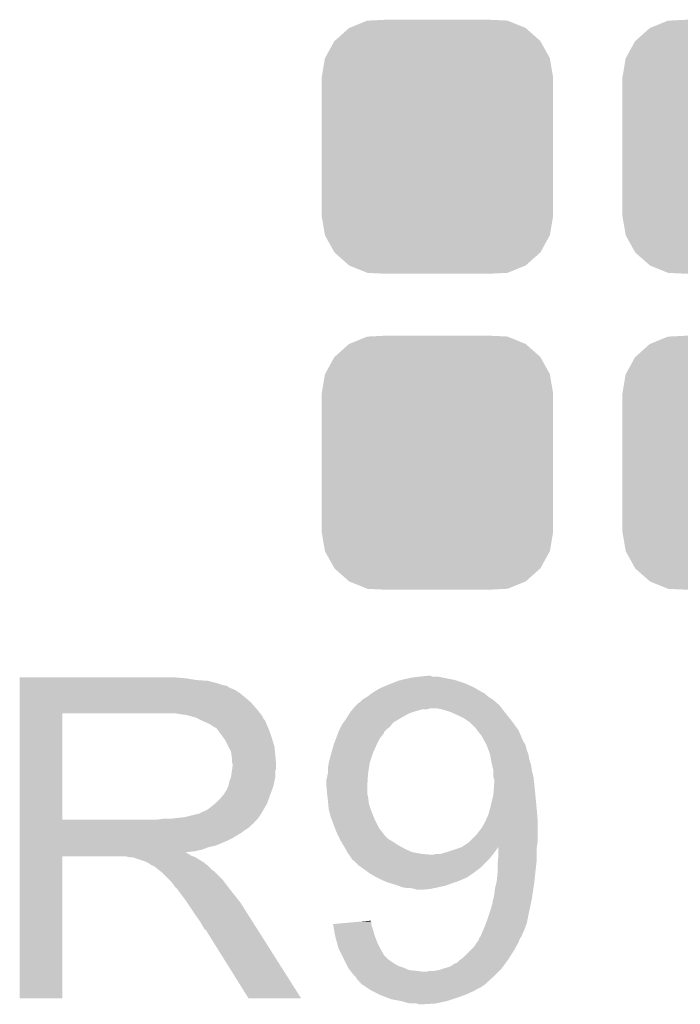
# Model space of a CAD drawing. Extents: x -1.3 to 24.2, y -3.9 to 39.2.
# Tile 42 of 53: x 7.7 to 9.8, y 32.5 to 35.5. Entities that reach past the tile are written whole.
import ezdxf

# ---------------------------------------------------------------- set-up
doc = ezdxf.new("R2010")
doc.units = 0
doc.layers.get('0').update_dxf_attribs({"linetype": 'CONTINUOUS'})
doc.layers.add('SMART_DOF_6_CLICK_V100_GTO', color=14, linetype='CONTINUOUS')
doc.layers.add('SMART_DOF_6_CLICK_V100_GTS', color=12, linetype='CONTINUOUS')

# ---------------------------------------------------------------- blocks, each defined once
blk = doc.blocks.new('CUSTOM_73')
for points in [[(-0.312264, 0.321732), (-0.26893, 0.360448), (0.312592, 0.321732), (0.268592, 0.360448)], [(-0.26893, 0.360448), (-0.267216, 0.361152), (0.268592, 0.360448), (0.26779, 0.361152)], [(-0.267216, 0.361152), (-0.213724, 0.383108), (0.26779, 0.361152), (0.21312, 0.383108)], [(-0.213724, 0.383108), (-0.20803, 0.383392), (0.21312, 0.383108), (0.212412, 0.383392)], [(-0.20803, 0.383392), (-0.154122, 0.38608), (0.212412, 0.383392), (0.154132, 0.38608)], [(-0.341452, 0.269636), (-0.313432, 0.320688), (0.341702, 0.269636), (0.313176, 0.320688)], [(-0.313432, 0.320688), (-0.312264, 0.321732), (0.313176, 0.320688), (0.312592, 0.321732)], [(-0.342144, 0.268372), (-0.341452, 0.269636), (0.34192, 0.268372), (0.341702, 0.269636)], [(-0.35179, 0.21082), (-0.342144, 0.268372), (0.35179, 0.21082), (0.34192, 0.268372)], [(-0.35179, 0.20955), (-0.35179, 0.21082), (0.35179, 0.20955), (0.35179, 0.21082)], [(-0.35179, -0.20955), (-0.35179, 0.20955), (0.35179, -0.20955), (0.35179, 0.20955)], [(-0.35179, -0.21082), (-0.35179, -0.20955), (0.35179, -0.21082), (0.35179, -0.20955)], [(-0.34192, -0.268358), (-0.35179, -0.21082), (0.342148, -0.268358), (0.35179, -0.21082)], [(-0.341702, -0.269636), (-0.34192, -0.268358), (0.341446, -0.269636), (0.342148, -0.268358)], [(-0.313184, -0.320676), (-0.341702, -0.269636), (0.31344, -0.320676), (0.341446, -0.269636)], [(-0.312594, -0.321732), (-0.313184, -0.320676), (0.312258, -0.321732), (0.31344, -0.320676)], [(-0.268602, -0.36044), (-0.312594, -0.321732), (0.26894, -0.36044), (0.312258, -0.321732)], [(-0.267792, -0.361154), (-0.268602, -0.36044), (0.2672, -0.361154), (0.26894, -0.36044)], [(-0.213136, -0.383104), (-0.267792, -0.361154), (0.213734, -0.383104), (0.2672, -0.361154)], [(-0.212414, -0.383394), (-0.213136, -0.383104), (0.207926, -0.383394), (0.213734, -0.383104)], [(-0.154122, -0.38608), (-0.212414, -0.383394), (0.154132, -0.38608), (0.207926, -0.383394)]]:
    blk.add_solid(points)

msp = doc.modelspace()

# ---------------------------------------------------------------- linework, layer by layer
at = {"layer": 'SMART_DOF_6_CLICK_V100_GTO'}
for points in [[(7.747022, 33.51022), (7.747024, 33.51276), (8.25246, 33.51022), (8.22452, 33.51276)], [(8.91794, 33.50768), (8.9408, 33.51276), (9.057634, 33.50768), (9.03224, 33.51276)], [(8.9408, 33.51276), (8.96112, 33.5153), (9.03224, 33.51276), (9.019542, 33.5153)], [(8.96112, 33.5153), (8.986498, 33.517838), (9.001764, 33.5153), (8.996684, 33.517838)], [(8.986498, 33.517838), (8.986518, 33.51784), (8.996684, 33.517838), (8.986518, 33.51784)], [(7.747022, 33.50514), (7.747022, 33.51022), (8.282938, 33.50514), (8.25246, 33.51022)], [(7.747022, 33.5026), (7.747022, 33.50514), (8.3185, 33.5026), (8.282938, 33.50514)], [(7.747022, 33.49498), (7.747022, 33.5026), (8.348978, 33.49498), (8.3185, 33.5026)], [(7.747022, 33.4899), (7.747022, 33.49498), (8.364222, 33.4899), (8.348978, 33.49498)], [(7.747022, 33.48736), (7.747022, 33.4899), (8.376922, 33.48736), (8.364222, 33.4899)], [(7.747022, 33.487336), (7.747022, 33.48736), (8.37946, 33.487336), (8.376922, 33.48736)], [(7.747022, 33.484814), (7.747022, 33.487336), (8.379476, 33.484814), (8.37946, 33.487336)], [(7.747022, 33.47974), (7.747022, 33.484814), (8.38962, 33.47974), (8.379476, 33.484814)], [(8.841742, 33.47974), (8.847668, 33.48228), (9.133116, 33.47974), (9.12876, 33.48228)], [(8.847668, 33.48228), (8.85952, 33.48736), (9.12876, 33.48228), (9.117584, 33.48736)], [(8.85952, 33.48736), (8.87857, 33.49498), (9.117584, 33.48736), (9.10082, 33.49498)], [(8.87857, 33.49498), (8.897622, 33.5026), (9.10082, 33.49498), (9.077956, 33.5026)], [(8.897622, 33.5026), (8.907772, 33.505138), (9.077956, 33.5026), (9.07034, 33.505138)], [(8.907772, 33.505138), (8.91794, 33.50768), (9.07034, 33.505138), (9.057634, 33.50768)], [(7.747022, 33.474658), (7.747022, 33.47974), (8.402322, 33.474658), (8.38962, 33.47974)], [(7.747022, 33.4645), (7.747022, 33.474658), (8.41756, 33.4645), (8.402322, 33.474658)], [(7.747022, 33.4518), (7.747022, 33.4645), (8.4328, 33.4518), (8.41756, 33.4645)], [(8.790942, 33.446722), (8.80364, 33.45434), (9.18337, 33.446722), (9.17194, 33.45434)], [(8.80364, 33.45434), (8.81041, 33.459418), (9.17194, 33.45434), (9.166858, 33.459418)], [(8.81041, 33.459418), (8.813792, 33.461954), (9.166858, 33.459418), (9.161796, 33.461954)], [(8.813792, 33.461954), (8.8138, 33.46196), (9.161796, 33.461954), (9.161796, 33.46196)], [(8.8138, 33.46196), (8.817572, 33.464476), (9.161796, 33.46196), (9.16178, 33.464476)], [(8.817572, 33.464476), (8.817608, 33.4645), (9.16178, 33.464476), (9.159242, 33.4645)], [(8.817608, 33.4645), (8.829038, 33.47212), (9.159242, 33.4645), (9.14618, 33.47212)], [(8.829038, 33.47212), (8.841742, 33.47974), (9.14618, 33.47212), (9.133116, 33.47974)], [(7.74702, 33.416242), (7.747022, 33.43656), (8.46836, 33.416242), (8.450582, 33.43656)], [(7.747022, 33.43656), (7.747022, 33.4518), (8.450582, 33.43656), (8.4328, 33.4518)], [(8.761546, 33.41878), (8.768078, 33.4264), (9.212864, 33.41878), (9.206936, 33.4264)], [(8.768078, 33.4264), (8.770616, 33.428938), (9.206936, 33.4264), (9.204962, 33.428938)], [(8.770616, 33.428938), (8.7757, 33.43402), (9.204962, 33.428938), (9.199034, 33.43402)], [(8.7757, 33.43402), (8.783322, 33.439102), (9.199034, 33.43402), (9.193106, 33.439102)], [(8.783322, 33.439102), (8.7884, 33.44418), (9.193106, 33.439102), (9.187182, 33.44418)], [(8.7884, 33.44418), (8.790942, 33.446722), (9.187182, 33.44418), (9.18337, 33.446722)], [(7.747012, 33.080982), (7.74702, 33.40352), (7.87654, 33.080982), (7.876542, 33.40352)], [(7.74702, 33.40354), (7.74702, 33.416242), (8.478238, 33.40354), (8.46836, 33.416242)], [(7.74702, 33.40352), (7.74702, 33.40354), (7.876542, 33.40352), (8.18388, 33.40354)], [(8.255002, 33.39846), (8.221982, 33.40354), (8.48219, 33.39846), (8.478238, 33.40354)], [(8.273636, 33.393378), (8.255002, 33.39846), (8.48614, 33.393378), (8.48219, 33.39846)], [(8.28294, 33.39084), (8.273636, 33.393378), (8.486144, 33.39084), (8.48614, 33.393378)], [(8.741726, 33.39084), (8.749664, 33.40354), (8.90778, 33.39084), (8.930642, 33.40354)], [(8.749664, 33.40354), (8.75284, 33.408622), (8.930642, 33.40354), (8.945886, 33.408622)], [(8.75284, 33.408622), (8.755014, 33.41116), (8.945886, 33.408622), (8.9535, 33.41116)], [(8.755014, 33.41116), (8.759368, 33.41624), (8.9535, 33.41116), (8.971282, 33.41624)], [(8.759368, 33.41624), (8.75937, 33.416242), (8.971282, 33.41624), (8.986522, 33.416242)], [(8.75937, 33.416242), (8.761546, 33.41878), (8.986522, 33.416242), (8.994144, 33.41878)], [(9.0297, 33.41624), (9.016998, 33.41878), (9.214838, 33.41624), (9.212864, 33.41878)], [(9.055102, 33.40862), (9.0297, 33.41624), (9.220766, 33.40862), (9.214838, 33.41624)], [(9.060818, 33.40608), (9.055102, 33.40862), (9.22274, 33.40608), (9.220766, 33.40862)], [(9.07796, 33.39846), (9.060818, 33.40608), (9.228836, 33.39846), (9.22274, 33.40608)], [(9.098282, 33.388298), (9.07796, 33.39846), (9.236966, 33.388298), (9.228836, 33.39846)], [(8.282952, 33.390834), (8.28294, 33.39084), (8.486144, 33.390834), (8.486144, 33.39084)], [(8.303256, 33.380682), (8.282952, 33.390834), (8.49376, 33.380682), (8.486144, 33.390834)], [(8.30326, 33.38068), (8.303256, 33.380682), (8.493762, 33.38068), (8.49376, 33.380682)], [(8.32104, 33.37306), (8.30326, 33.38068), (8.49681, 33.37306), (8.493762, 33.38068)], [(8.32951, 33.36798), (8.32104, 33.37306), (8.49884, 33.36798), (8.49681, 33.37306)], [(8.33374, 33.365442), (8.32951, 33.36798), (8.499928, 33.365442), (8.49884, 33.36798)], [(8.341364, 33.36036), (8.33374, 33.365442), (8.502106, 33.36036), (8.499928, 33.365442)], [(8.718552, 33.352746), (8.723632, 33.362902), (8.859528, 33.352746), (8.872222, 33.362902)], [(8.723632, 33.362902), (8.727442, 33.370518), (8.872222, 33.362902), (8.878314, 33.370518)], [(8.727442, 33.370518), (8.731072, 33.375602), (8.878314, 33.370518), (8.882384, 33.375602)], [(8.731072, 33.375602), (8.74014, 33.3883), (8.882384, 33.375602), (8.903546, 33.3883)], [(8.74014, 33.3883), (8.741726, 33.39084), (8.903546, 33.3883), (8.90778, 33.39084)], [(9.10971, 33.38068), (9.098282, 33.388298), (9.24306, 33.38068), (9.236966, 33.388298)], [(9.113522, 33.378138), (9.10971, 33.38068), (9.24491, 33.378138), (9.24306, 33.38068)], [(9.131306, 33.36036), (9.113522, 33.378138), (9.25784, 33.36036), (9.24491, 33.378138)], [(8.343904, 33.360352), (8.341364, 33.36036), (8.50211, 33.360352), (8.502106, 33.36036)], [(8.35152, 33.3502), (8.343904, 33.360352), (8.50646, 33.3502), (8.50211, 33.360352)], [(8.35914, 33.34004), (8.35152, 33.3502), (8.509848, 33.34004), (8.50646, 33.3502)], [(8.368212, 33.32734), (8.35914, 33.34004), (8.51408, 33.32734), (8.509848, 33.34004)], [(8.708706, 33.32734), (8.71347, 33.340042), (8.84174, 33.32734), (8.851902, 33.340042)], [(8.71347, 33.340042), (8.71728, 33.3502), (8.851902, 33.340042), (8.856994, 33.3502)], [(8.71728, 33.3502), (8.71729, 33.350222), (8.856994, 33.3502), (8.85952, 33.350222)], [(8.71729, 33.350222), (8.718552, 33.352746), (8.85952, 33.350222), (8.859528, 33.352746)], [(9.13384, 33.360338), (9.131306, 33.36036), (9.257856, 33.360338), (9.25784, 33.36036)], [(9.133844, 33.357814), (9.13384, 33.360338), (9.259692, 33.357814), (9.257856, 33.360338)], [(9.13779, 33.352742), (9.133844, 33.357814), (9.26338, 33.352742), (9.259692, 33.357814)], [(9.151622, 33.33496), (9.13779, 33.352742), (9.271002, 33.33496), (9.26338, 33.352742)], [(9.161318, 33.317182), (9.151622, 33.33496), (9.278622, 33.317182), (9.271002, 33.33496)], [(8.37184, 33.322258), (8.368212, 33.32734), (8.515606, 33.322258), (8.51408, 33.32734)], [(8.382, 33.301938), (8.37184, 33.322258), (8.5217, 33.301938), (8.515606, 33.322258)], [(8.694782, 33.284158), (8.701314, 33.30702), (8.82142, 33.284158), (8.83158, 33.30702)], [(8.701314, 33.30702), (8.70204, 33.30956), (8.83158, 33.30702), (8.83285, 33.30956)], [(8.70204, 33.30956), (8.708706, 33.32734), (8.83285, 33.30956), (8.84174, 33.32734)], [(9.162706, 33.314636), (9.161318, 33.317182), (9.281162, 33.314636), (9.278622, 33.317182)], [(9.165476, 33.309558), (9.162706, 33.314636), (9.2837, 33.309558), (9.281162, 33.314636)], [(9.16686, 33.307018), (9.165476, 33.309558), (9.284548, 33.307018), (9.2837, 33.309558)], [(9.168708, 33.30194), (9.16686, 33.307018), (9.286238, 33.30194), (9.284548, 33.307018)], [(8.38962, 33.286696), (8.382, 33.301938), (8.523226, 33.286696), (8.5217, 33.301938)], [(8.391072, 33.27654), (8.38962, 33.286696), (8.52424, 33.27654), (8.523226, 33.286696)], [(8.39216, 33.268918), (8.391072, 33.27654), (8.524876, 33.268918), (8.52424, 33.27654)], [(8.6868, 33.253682), (8.69188, 33.274), (8.811262, 33.253682), (8.818034, 33.274)], [(8.69188, 33.274), (8.694782, 33.284158), (8.818034, 33.274), (8.82142, 33.284158)], [(9.172402, 33.291778), (9.168708, 33.30194), (9.288782, 33.291778), (9.286238, 33.30194)], [(9.17702, 33.279078), (9.172402, 33.291778), (9.29386, 33.279078), (9.288782, 33.291778)], [(9.179792, 33.263838), (9.17702, 33.279078), (9.296402, 33.263838), (9.29386, 33.279078)], [(8.392162, 33.256218), (8.39216, 33.268918), (8.525934, 33.256218), (8.524876, 33.268918)], [(8.3947, 33.248596), (8.392162, 33.256218), (8.52657, 33.248596), (8.525934, 33.256218)], [(8.393246, 33.235896), (8.3947, 33.24606), (8.526778, 33.235896), (8.526778, 33.24606)], [(8.3947, 33.246062), (8.3947, 33.248596), (8.52678, 33.246062), (8.52657, 33.248596)], [(8.3947, 33.24606), (8.3947, 33.246062), (8.526778, 33.24606), (8.52678, 33.246062)], [(8.68426, 33.238442), (8.6868, 33.25368), (8.808916, 33.238442), (8.81126, 33.25368)], [(8.6868, 33.25368), (8.6868, 33.253682), (8.81126, 33.25368), (8.811262, 33.253682)], [(9.1821, 33.25114), (9.179792, 33.263838), (9.300634, 33.25114), (9.296402, 33.263838)], [(9.182736, 33.248598), (9.1821, 33.25114), (9.30148, 33.248598), (9.300634, 33.25114)], [(9.18718, 33.23082), (9.182736, 33.248598), (9.30402, 33.23082), (9.30148, 33.248598)], [(8.389618, 33.210498), (8.39252, 33.230816), (8.52424, 33.210498), (8.52424, 33.230816)], [(8.39252, 33.230816), (8.393246, 33.235896), (8.52424, 33.230816), (8.526778, 33.235896)], [(8.68172, 33.2105), (8.68375, 33.22066), (8.805502, 33.2105), (8.80618, 33.22066)], [(8.68375, 33.22066), (8.68426, 33.223202), (8.80618, 33.22066), (8.80657, 33.223202)], [(8.68426, 33.223202), (8.68426, 33.238442), (8.80657, 33.223202), (8.808916, 33.238442)], [(9.18718, 33.230818), (9.18718, 33.23082), (9.304022, 33.230818), (9.30402, 33.23082)], [(9.187182, 33.210498), (9.18718, 33.230818), (9.3091, 33.210498), (9.304022, 33.230818)], [(8.376918, 33.172398), (8.381998, 33.185098), (8.514538, 33.172398), (8.519156, 33.185098)], [(8.381998, 33.1851), (8.38454, 33.197798), (8.519158, 33.1851), (8.521698, 33.197798)], [(8.381998, 33.185098), (8.381998, 33.1851), (8.519156, 33.185098), (8.519158, 33.1851)], [(8.38454, 33.197798), (8.389618, 33.210498), (8.521698, 33.197798), (8.52424, 33.210498)], [(8.67918, 33.200342), (8.68172, 33.2105), (8.804824, 33.200342), (8.805502, 33.2105)], [(8.67918, 33.187638), (8.67918, 33.200342), (8.803978, 33.187638), (8.804824, 33.200342)], [(8.679642, 33.18256), (8.67918, 33.187638), (8.80364, 33.18256), (8.803978, 33.187638)], [(9.18718, 33.157158), (9.189356, 33.18764), (9.31469, 33.157158), (9.31164, 33.18764)], [(9.18972, 33.202876), (9.187182, 33.210498), (9.309948, 33.202876), (9.3091, 33.210498)], [(9.189356, 33.18764), (9.18972, 33.19272), (9.31164, 33.18764), (9.311076, 33.19272)], [(9.18972, 33.19272), (9.18972, 33.202876), (9.311076, 33.19272), (9.309948, 33.202876)], [(8.3566, 33.14446), (8.366758, 33.157158), (8.50438, 33.14446), (8.508998, 33.157158)], [(8.366758, 33.157158), (8.369298, 33.1597), (8.508998, 33.157158), (8.509922, 33.1597)], [(8.369298, 33.1597), (8.37184, 33.164778), (8.509922, 33.1597), (8.511768, 33.164778)], [(8.37184, 33.164778), (8.376918, 33.172398), (8.511768, 33.164778), (8.514538, 33.172398)], [(8.68172, 33.159702), (8.679642, 33.18256), (8.80364, 33.159702), (8.80364, 33.18256)], [(8.68172, 33.1597), (8.68172, 33.159702), (8.803642, 33.1597), (8.80364, 33.159702)], [(8.68285, 33.14954), (8.68172, 33.1597), (8.80618, 33.14954), (8.803642, 33.1597)], [(9.18249, 33.13684), (9.18718, 33.157158), (9.31672, 33.13684), (9.31469, 33.157158)], [(8.318498, 33.111438), (8.340722, 33.129218), (8.488468, 33.111438), (8.49884, 33.129218)], [(8.340722, 33.129218), (8.343898, 33.131758), (8.49884, 33.129218), (8.499762, 33.131758)], [(8.343898, 33.131758), (8.3566, 33.14446), (8.499762, 33.131758), (8.50438, 33.14446)], [(8.68426, 33.13684), (8.68285, 33.14954), (8.807768, 33.13684), (8.80618, 33.14954)], [(8.685022, 33.129222), (8.68426, 33.13684), (8.80872, 33.129222), (8.807768, 33.13684)], [(8.6868, 33.111442), (8.685022, 33.129222), (8.814646, 33.111442), (8.80872, 33.129222)], [(9.175402, 33.1089), (9.17956, 33.12414), (9.31926, 33.1089), (9.317876, 33.12414)], [(9.17956, 33.12414), (9.18249, 33.13684), (9.317876, 33.12414), (9.31672, 33.13684)], [(8.249918, 33.08858), (8.290558, 33.09874), (8.474286, 33.08858), (8.481062, 33.09874)], [(8.293096, 33.09874), (8.300716, 33.103818), (8.481062, 33.09874), (8.484024, 33.103818)], [(8.300716, 33.103818), (8.308338, 33.10636), (8.484024, 33.103818), (8.485506, 33.10636)], [(8.308338, 33.10636), (8.318498, 33.111438), (8.485506, 33.10636), (8.488468, 33.111438)], [(8.688072, 33.106358), (8.6868, 33.111442), (8.81634, 33.106358), (8.814646, 33.111442)], [(8.69188, 33.091122), (8.688072, 33.106358), (8.822436, 33.091122), (8.81634, 33.106358)], [(9.164038, 33.078422), (9.17194, 33.096198), (9.3218, 33.078422), (9.32032, 33.096198)], [(9.17194, 33.096198), (9.175402, 33.1089), (9.32032, 33.096198), (9.31926, 33.1089)], [(7.747012, 33.08096), (7.747012, 33.080982), (8.166098, 33.08096), (7.87654, 33.080982)], [(7.747012, 33.070796), (7.747012, 33.08096), (8.4582, 33.070796), (8.46836, 33.08096)], [(7.747012, 33.06826), (7.747012, 33.070796), (8.458176, 33.06826), (8.4582, 33.070796)], [(7.747012, 33.068254), (7.747012, 33.06826), (8.455654, 33.068254), (8.458176, 33.06826)], [(7.747012, 33.0581), (7.747012, 33.068254), (8.4455, 33.0581), (8.455654, 33.068254)], [(8.166098, 33.08096), (8.183864, 33.083498), (8.46836, 33.08096), (8.470898, 33.083498)], [(8.183864, 33.083498), (8.18388, 33.0835), (8.470898, 33.083498), (8.470898, 33.0835)], [(8.204198, 33.0835), (8.249918, 33.08858), (8.470898, 33.0835), (8.474286, 33.08858)], [(8.695692, 33.08096), (8.69188, 33.091122), (8.8265, 33.08096), (8.822436, 33.091122)], [(8.705216, 33.055562), (8.695692, 33.08096), (8.8392, 33.055562), (8.8265, 33.08096)], [(9.15162, 33.055562), (9.16178, 33.07334), (9.3218, 33.055562), (9.3218, 33.07334)], [(9.16178, 33.07334), (9.164038, 33.078422), (9.3218, 33.07334), (9.3218, 33.078422)], [(7.74701, 33.02508), (7.747012, 33.040318), (8.3947, 33.02508), (8.420098, 33.040318)], [(7.747012, 33.04794), (7.747012, 33.0581), (8.43026, 33.04794), (8.4455, 33.0581)], [(7.747012, 33.040318), (7.747012, 33.04794), (8.420098, 33.040318), (8.43026, 33.04794)], [(8.70712, 33.05048), (8.705216, 33.055562), (8.843154, 33.05048), (8.8392, 33.055562)], [(8.71474, 33.032702), (8.70712, 33.05048), (8.85698, 33.032702), (8.843154, 33.05048)], [(9.11606, 33.01492), (9.136378, 33.035238), (9.3218, 33.01492), (9.3218, 33.035238)], [(9.136378, 33.035238), (9.14146, 33.04286), (9.3218, 33.035238), (9.3218, 33.04286)], [(9.14146, 33.04286), (9.15162, 33.055562), (9.3218, 33.04286), (9.3218, 33.055562)], [(7.74701, 33.01746), (7.74701, 33.02508), (8.37946, 33.01746), (8.3947, 33.02508)], [(7.74701, 33.00222), (7.74701, 33.01746), (8.343898, 33.00222), (8.37946, 33.01746)], [(8.71474, 33.0327), (8.71474, 33.032702), (8.856982, 33.0327), (8.85698, 33.032702)], [(8.71982, 33.022542), (8.71474, 33.0327), (8.867138, 33.022542), (8.856982, 33.0327)], [(8.72236, 33.01746), (8.71982, 33.022542), (8.87561, 33.01746), (8.867138, 33.022542)], [(8.723884, 33.01492), (8.72236, 33.01746), (8.879842, 33.01492), (8.87561, 33.01746)], [(8.72998, 33.00476), (8.723884, 33.01492), (8.89508, 33.00476), (8.879842, 33.01492)], [(8.7376, 32.99206), (8.72998, 33.00476), (8.91794, 32.99206), (8.89508, 33.00476)], [(9.09066, 32.99714), (9.11352, 33.01238), (9.31926, 32.99714), (9.321436, 33.01238)], [(9.11352, 33.01238), (9.11606, 33.01492), (9.321436, 33.01238), (9.3218, 33.01492)], [(7.74701, 32.997138), (7.74701, 33.00222), (8.321038, 32.997138), (8.343898, 33.00222)], [(7.74701, 32.98952), (7.74701, 32.997138), (8.300718, 32.98952), (8.321038, 32.997138)], [(7.74701, 32.98444), (7.74701, 32.98952), (8.277858, 32.98444), (8.300718, 32.98952)], [(7.74701, 32.981862), (7.74701, 32.98444), (8.252494, 32.981862), (8.277858, 32.98444)], [(7.74701, 32.979358), (7.74701, 32.981862), (8.255004, 32.979358), (8.252494, 32.981862)], [(7.74701, 32.976818), (7.74701, 32.979358), (8.260082, 32.976818), (8.255004, 32.979358)], [(7.74701, 32.97174), (7.74701, 32.976818), (8.267698, 32.97174), (8.260082, 32.976818)], [(8.7376, 32.992058), (8.7376, 32.99206), (8.917946, 32.992058), (8.91794, 32.99206)], [(8.74268, 32.981902), (8.7376, 32.992058), (8.940798, 32.981902), (8.917946, 32.992058)], [(8.746492, 32.97682), (8.74268, 32.981902), (8.96874, 32.97682), (8.940798, 32.981902)], [(8.748396, 32.97428), (8.746492, 32.97682), (8.99668, 32.97428), (8.96874, 32.97682)], [(8.7503, 32.97174), (8.748396, 32.97428), (9.183116, 32.97174), (9.185148, 32.97428)], [(9.006836, 32.97428), (9.011916, 32.976818), (9.185148, 32.97428), (9.187178, 32.976818)], [(9.011916, 32.976818), (9.027158, 32.97682), (9.187178, 32.976818), (9.18718, 32.97682)], [(9.027158, 32.97682), (9.04494, 32.9819), (9.18718, 32.97682), (9.19099, 32.9819)], [(9.04494, 32.9819), (9.06018, 32.98698), (9.19099, 32.9819), (9.1948, 32.98698)], [(9.06018, 32.98698), (9.08304, 32.9946), (9.1948, 32.98698), (9.19988, 32.9946)], [(9.08304, 32.9946), (9.090546, 32.997102), (9.19988, 32.9946), (9.202378, 32.997102)], [(9.090546, 32.997102), (9.090654, 32.997138), (9.31926, 32.997102), (9.31926, 32.997138)], [(9.090654, 32.997138), (9.09066, 32.99714), (9.31926, 32.997138), (9.31926, 32.99714)], [(9.20242, 32.971738), (9.202378, 32.997102), (9.31926, 32.971738), (9.31926, 32.997102)], [(7.747, 32.537424), (7.74701, 32.969176), (7.876516, 32.537424), (7.87654, 32.969176)], [(7.74701, 32.9692), (7.74701, 32.97174), (8.27405, 32.9692), (8.267698, 32.97174)], [(7.74701, 32.969176), (7.74701, 32.9692), (7.87654, 32.969176), (8.069578, 32.9692)], [(8.079738, 32.96666), (8.069578, 32.9692), (8.280402, 32.96666), (8.27405, 32.9692)], [(8.094974, 32.964126), (8.092436, 32.96666), (8.284626, 32.964126), (8.280402, 32.96666)], [(8.097516, 32.96412), (8.094974, 32.964126), (8.284636, 32.96412), (8.284626, 32.964126)], [(8.127998, 32.95396), (8.097516, 32.96412), (8.301568, 32.95396), (8.284636, 32.96412)], [(8.133078, 32.95142), (8.127998, 32.95396), (8.3058, 32.95142), (8.301568, 32.95396)], [(8.138158, 32.94888), (8.133078, 32.95142), (8.308976, 32.94888), (8.3058, 32.95142)], [(8.145778, 32.943802), (8.138158, 32.94888), (8.315324, 32.943802), (8.308976, 32.94888)], [(8.150856, 32.941262), (8.145778, 32.943802), (8.318498, 32.941262), (8.315324, 32.943802)], [(8.755378, 32.964122), (8.7503, 32.97174), (9.17702, 32.964122), (9.183116, 32.97174)], [(8.75538, 32.96412), (8.755378, 32.964122), (9.17702, 32.96412), (9.17702, 32.964122)], [(8.75792, 32.959046), (8.75538, 32.96412), (9.171944, 32.959046), (9.17702, 32.96412)], [(8.762996, 32.956502), (8.75792, 32.959046), (9.1694, 32.956502), (9.171944, 32.959046)], [(8.778238, 32.941262), (8.762996, 32.956502), (9.15416, 32.941262), (9.1694, 32.956502)], [(9.19988, 32.9438), (9.201264, 32.95904), (9.317354, 32.9438), (9.31926, 32.95904)], [(9.19988, 32.93872), (9.19988, 32.9438), (9.31672, 32.93872), (9.317354, 32.9438)], [(9.201264, 32.95904), (9.20242, 32.971738), (9.31926, 32.95904), (9.31926, 32.971738)], [(8.153396, 32.94126), (8.150856, 32.941262), (8.3185, 32.94126), (8.318498, 32.941262)], [(8.15594, 32.938722), (8.153396, 32.94126), (8.321038, 32.938722), (8.3185, 32.94126)], [(8.1661, 32.9311), (8.15594, 32.938722), (8.32866, 32.9311), (8.321038, 32.938722)], [(8.169276, 32.92856), (8.1661, 32.9311), (8.3312, 32.92856), (8.32866, 32.9311)], [(8.175628, 32.923478), (8.169276, 32.92856), (8.338822, 32.923478), (8.3312, 32.92856)], [(8.178798, 32.920942), (8.175628, 32.923478), (8.341358, 32.920942), (8.338822, 32.923478)], [(8.201662, 32.898078), (8.178798, 32.920942), (8.36422, 32.898078), (8.341358, 32.920942)], [(8.788908, 32.93364), (8.778238, 32.941262), (9.146538, 32.93364), (9.15416, 32.941262)], [(8.810244, 32.9184), (8.788908, 32.93364), (9.12622, 32.9184), (9.146538, 32.93364)], [(8.813798, 32.91586), (8.810244, 32.9184), (9.122408, 32.91586), (9.12622, 32.9184)], [(8.831582, 32.9057), (8.813798, 32.91586), (9.107168, 32.9057), (9.122408, 32.91586)], [(9.19734, 32.893002), (9.19988, 32.918398), (9.311906, 32.893002), (9.31458, 32.918398)], [(9.19988, 32.918398), (9.19988, 32.93872), (9.31458, 32.918398), (9.31672, 32.93872)], [(8.209278, 32.89046), (8.201662, 32.898078), (8.369936, 32.89046), (8.36422, 32.898078)], [(8.216898, 32.880298), (8.209278, 32.89046), (8.377558, 32.880298), (8.369936, 32.89046)], [(8.836662, 32.90316), (8.831582, 32.9057), (9.103358, 32.90316), (9.107168, 32.9057)], [(8.836666, 32.903158), (8.836662, 32.90316), (9.100816, 32.903158), (9.103358, 32.90316)], [(8.84682, 32.89808), (8.836666, 32.903158), (9.09066, 32.89808), (9.100816, 32.903158)], [(8.858672, 32.893), (8.84682, 32.89808), (9.077962, 32.893), (9.09066, 32.89808)], [(8.864598, 32.89046), (8.858672, 32.893), (9.07034, 32.89046), (9.077962, 32.893)], [(8.872854, 32.88792), (8.864598, 32.89046), (9.06272, 32.88792), (9.07034, 32.89046)], [(8.897622, 32.8803), (8.872854, 32.88792), (9.042398, 32.8803), (9.06272, 32.88792)], [(9.19226, 32.87268), (9.196704, 32.89046), (9.308972, 32.87268), (9.31164, 32.89046)], [(9.196704, 32.89046), (9.19734, 32.893002), (9.31164, 32.89046), (9.311906, 32.893002)], [(8.21817, 32.87776), (8.216898, 32.880298), (8.37946, 32.87776), (8.377558, 32.880298)], [(8.219434, 32.875236), (8.21817, 32.87776), (8.381424, 32.875236), (8.37946, 32.87776)], [(8.22197, 32.87522), (8.219434, 32.875236), (8.381436, 32.87522), (8.381424, 32.875236)], [(8.237216, 32.8549), (8.22197, 32.87522), (8.39724, 32.8549), (8.381436, 32.87522)], [(8.25246, 32.83458), (8.237216, 32.8549), (8.413496, 32.83458), (8.39724, 32.8549)], [(8.910318, 32.875222), (8.897622, 32.8803), (9.019548, 32.875222), (9.042398, 32.8803)], [(8.91033, 32.87522), (8.910318, 32.875222), (9.01954, 32.87522), (9.019548, 32.875222)], [(8.925558, 32.87268), (8.91033, 32.87522), (9.00684, 32.87268), (9.01954, 32.87522)], [(8.948418, 32.87014), (8.935718, 32.87268), (8.994142, 32.87014), (9.00684, 32.87268)], [(8.956038, 32.867602), (8.948418, 32.87014), (8.968762, 32.867602), (8.994142, 32.87014)], [(8.968742, 32.8676), (8.956038, 32.867602), (8.968742, 32.8676), (8.968762, 32.867602)], [(9.18972, 32.85236), (9.19226, 32.87268), (9.305924, 32.85236), (9.308972, 32.87268)], [(8.255848, 32.829498), (8.25246, 32.83458), (8.41756, 32.829498), (8.413496, 32.83458)], [(8.274474, 32.80156), (8.255848, 32.829498), (8.43534, 32.80156), (8.41756, 32.829498)], [(9.17702, 32.80156), (9.18464, 32.826962), (9.295998, 32.80156), (9.301346, 32.826962)], [(9.18464, 32.826962), (9.184642, 32.834584), (9.301346, 32.826962), (9.30295, 32.834584)], [(9.184642, 32.834584), (9.18718, 32.839662), (9.30295, 32.834584), (9.30402, 32.839662)], [(9.18718, 32.839662), (9.18972, 32.85236), (9.30402, 32.839662), (9.305924, 32.85236)], [(8.28294, 32.78886), (8.274474, 32.80156), (8.443398, 32.78886), (8.43534, 32.80156)], [(9.173632, 32.7914), (9.17702, 32.80156), (9.29386, 32.7914), (9.295998, 32.80156)], [(8.29564, 32.771082), (8.28294, 32.78886), (8.454678, 32.771082), (8.443398, 32.78886)], [(8.3058, 32.753298), (8.29564, 32.771082), (8.46596, 32.753298), (8.454678, 32.771082)], [(8.699526, 32.763462), (8.756752, 32.768536), (8.816342, 32.763462), (8.81634, 32.768536)], [(8.756752, 32.768536), (8.785378, 32.771074), (8.81634, 32.768536), (8.813806, 32.771074)], [(8.785378, 32.771074), (8.8138, 32.773594), (8.813806, 32.771074), (8.8138, 32.773594)], [(9.16178, 32.75838), (9.164636, 32.765998), (9.28592, 32.75838), (9.288778, 32.765998)], [(9.164636, 32.765998), (9.1694, 32.7787), (9.288778, 32.765998), (9.291318, 32.7787)], [(9.1694, 32.7787), (9.173632, 32.7914), (9.291318, 32.7787), (9.29386, 32.7914)], [(8.30834, 32.748226), (8.3058, 32.753298), (8.469178, 32.748226), (8.46596, 32.753298)], [(8.313414, 32.74568), (8.30834, 32.748226), (8.470794, 32.74568), (8.469178, 32.748226)], [(8.315962, 32.7406), (8.313414, 32.74568), (8.474016, 32.7406), (8.470794, 32.74568)], [(8.44296, 32.53741), (8.315962, 32.7406), (8.60293, 32.53741), (8.474016, 32.7406)], [(8.700002, 32.760918), (8.699526, 32.763462), (8.816342, 32.760918), (8.816342, 32.763462)], [(8.70285, 32.74568), (8.700002, 32.760918), (8.82142, 32.74568), (8.816342, 32.760918)], [(8.706172, 32.7279), (8.70285, 32.74568), (8.8265, 32.7279), (8.82142, 32.74568)], [(9.14908, 32.727898), (9.152126, 32.735518), (9.273538, 32.727898), (9.27608, 32.735518)], [(9.152126, 32.735518), (9.15416, 32.7406), (9.27608, 32.735518), (9.27862, 32.7406)], [(9.15416, 32.7406), (9.156336, 32.74568), (9.27862, 32.7406), (9.28116, 32.74568)], [(9.156336, 32.74568), (9.16178, 32.75838), (9.28116, 32.74568), (9.28592, 32.75838)], [(8.70712, 32.722818), (8.706172, 32.7279), (8.828406, 32.722818), (8.8265, 32.7279)], [(8.711474, 32.70758), (8.70712, 32.722818), (8.83412, 32.70758), (8.828406, 32.722818)], [(8.717278, 32.687262), (8.711474, 32.70758), (8.84428, 32.687262), (8.83412, 32.70758)], [(9.12876, 32.69488), (9.137224, 32.707578), (9.256324, 32.69488), (9.26338, 32.707578)], [(9.137224, 32.707578), (9.138922, 32.710122), (9.26338, 32.707578), (9.264396, 32.710122)], [(9.138922, 32.710122), (9.14146, 32.712664), (9.264396, 32.710122), (9.265412, 32.712664)], [(9.14146, 32.712664), (9.144, 32.720282), (9.265412, 32.712664), (9.26846, 32.720282)], [(9.144, 32.720282), (9.144002, 32.720284), (9.26846, 32.720282), (9.26846, 32.720284)], [(9.144002, 32.720284), (9.149078, 32.727896), (9.26846, 32.720284), (9.273538, 32.727896)], [(9.149078, 32.727896), (9.14908, 32.727898), (9.273538, 32.727896), (9.273538, 32.727898)], [(8.72617, 32.669482), (8.717278, 32.687262), (8.854442, 32.669482), (8.84428, 32.687262)], [(9.09574, 32.661862), (9.118598, 32.68472), (9.236132, 32.661862), (9.25068, 32.68472)], [(9.118598, 32.68472), (9.12876, 32.69488), (9.25068, 32.68472), (9.256324, 32.69488)], [(8.733792, 32.65424), (8.72617, 32.669482), (8.86968, 32.65424), (8.854442, 32.669482)], [(8.738872, 32.64408), (8.733792, 32.65424), (8.884918, 32.64408), (8.86968, 32.65424)], [(8.742682, 32.63646), (8.738872, 32.64408), (8.897618, 32.63646), (8.884918, 32.64408)], [(9.055104, 32.633922), (9.070342, 32.64408), (9.216274, 32.633922), (9.22366, 32.64408)], [(9.070342, 32.64408), (9.072884, 32.644082), (9.22366, 32.64408), (9.223662, 32.644082)], [(9.072884, 32.644082), (9.077958, 32.646622), (9.223662, 32.644082), (9.22551, 32.646622)], [(9.077958, 32.646622), (9.085582, 32.65424), (9.22551, 32.646622), (9.23105, 32.65424)], [(9.085582, 32.65424), (9.088968, 32.656782), (9.23105, 32.65424), (9.2329, 32.656782)], [(9.088968, 32.656782), (9.09574, 32.661862), (9.2329, 32.656782), (9.236132, 32.661862)], [(8.74522, 32.631382), (8.742682, 32.63646), (8.912852, 32.631382), (8.897618, 32.63646)], [(8.745222, 32.63138), (8.74522, 32.631382), (8.912858, 32.63138), (8.912852, 32.631382)], [(8.750938, 32.62376), (8.745222, 32.63138), (8.930644, 32.62376), (8.912858, 32.63138)], [(8.752842, 32.62122), (8.750938, 32.62376), (8.9535, 32.62122), (8.930644, 32.62376)], [(8.754748, 32.61868), (8.752842, 32.62122), (8.973822, 32.61868), (8.9535, 32.62122)], [(8.76046, 32.611062), (8.754748, 32.61868), (9.1948, 32.611062), (9.202418, 32.61868)], [(8.983982, 32.61868), (8.994142, 32.62122), (9.202418, 32.61868), (9.204958, 32.62122)], [(9.006842, 32.62122), (9.022082, 32.623762), (9.204958, 32.62122), (9.2075, 32.623762)], [(9.022082, 32.623762), (9.03732, 32.62884), (9.2075, 32.623762), (9.212578, 32.62884)], [(9.03732, 32.62884), (9.055104, 32.633922), (9.212578, 32.62884), (9.216274, 32.633922)], [(8.768078, 32.603442), (8.76046, 32.611062), (9.18718, 32.603442), (9.1948, 32.611062)], [(8.76808, 32.60344), (8.768078, 32.603442), (9.18718, 32.60344), (9.18718, 32.603442)], [(8.77316, 32.59582), (8.76808, 32.60344), (9.178796, 32.59582), (9.18718, 32.60344)], [(8.778238, 32.590738), (8.77316, 32.59582), (9.173206, 32.590738), (9.178796, 32.59582)], [(8.780774, 32.585676), (8.778238, 32.590738), (9.167638, 32.585676), (9.173206, 32.590738)], [(8.783296, 32.58566), (8.780774, 32.585676), (9.16762, 32.58566), (9.167638, 32.585676)], [(8.78332, 32.58313), (8.783296, 32.58566), (9.164836, 32.58313), (9.16762, 32.58566)], [(8.790956, 32.578038), (8.78332, 32.58313), (9.159236, 32.578038), (9.164836, 32.58313)], [(8.794764, 32.575498), (8.790956, 32.578038), (9.154162, 32.575498), (9.159236, 32.578038)], [(8.798572, 32.572958), (8.794764, 32.575498), (9.151616, 32.572958), (9.154162, 32.575498)], [(8.809996, 32.565338), (8.798572, 32.572958), (9.136378, 32.565338), (9.151616, 32.572958)], [(8.813798, 32.562802), (8.809996, 32.565338), (9.132574, 32.562802), (9.136378, 32.565338)], [(8.818882, 32.56026), (8.813798, 32.562802), (9.128762, 32.56026), (9.132574, 32.562802)], [(8.829042, 32.55518), (8.818882, 32.56026), (9.11606, 32.55518), (9.128762, 32.56026)], [(8.839202, 32.5501), (8.829042, 32.55518), (9.105898, 32.5501), (9.11606, 32.55518)], [(7.876516, 32.5374), (7.747, 32.537424), (7.876516, 32.5374), (7.876516, 32.537424)], [(8.602936, 32.5374), (8.60293, 32.53741), (8.602936, 32.5374), (8.44296, 32.53741)], [(8.84428, 32.54756), (8.839202, 32.5501), (9.098912, 32.54756), (9.105898, 32.5501)], [(8.864094, 32.53994), (8.84428, 32.54756), (9.07796, 32.53994), (9.098912, 32.54756)], [(8.877298, 32.534862), (8.864094, 32.53994), (9.062724, 32.534862), (9.07796, 32.53994)], [(8.905242, 32.52978), (8.877298, 32.534862), (9.047478, 32.52978), (9.062724, 32.534862)], [(8.933176, 32.52216), (8.905242, 32.52978), (9.01192, 32.52216), (9.047478, 32.52978)], [(8.961118, 32.519622), (8.953496, 32.52216), (8.971312, 32.519622), (9.01192, 32.52216)], [(8.971282, 32.51962), (8.961118, 32.519622), (8.971282, 32.51962), (8.971312, 32.519622)]]:
    msp.add_solid(points, dxfattribs=at)

# ---------------------------------------------------------------- block references
at = {"layer": 'SMART_DOF_6_CLICK_V100_GTS'}
for p in [(9.017, 35.12566), (9.9314, 35.12566), (9.017, 34.16554), (9.9314, 34.16554)]:
    msp.add_blockref('CUSTOM_73', p, dxfattribs=at)

doc.saveas('drawing.dxf')
